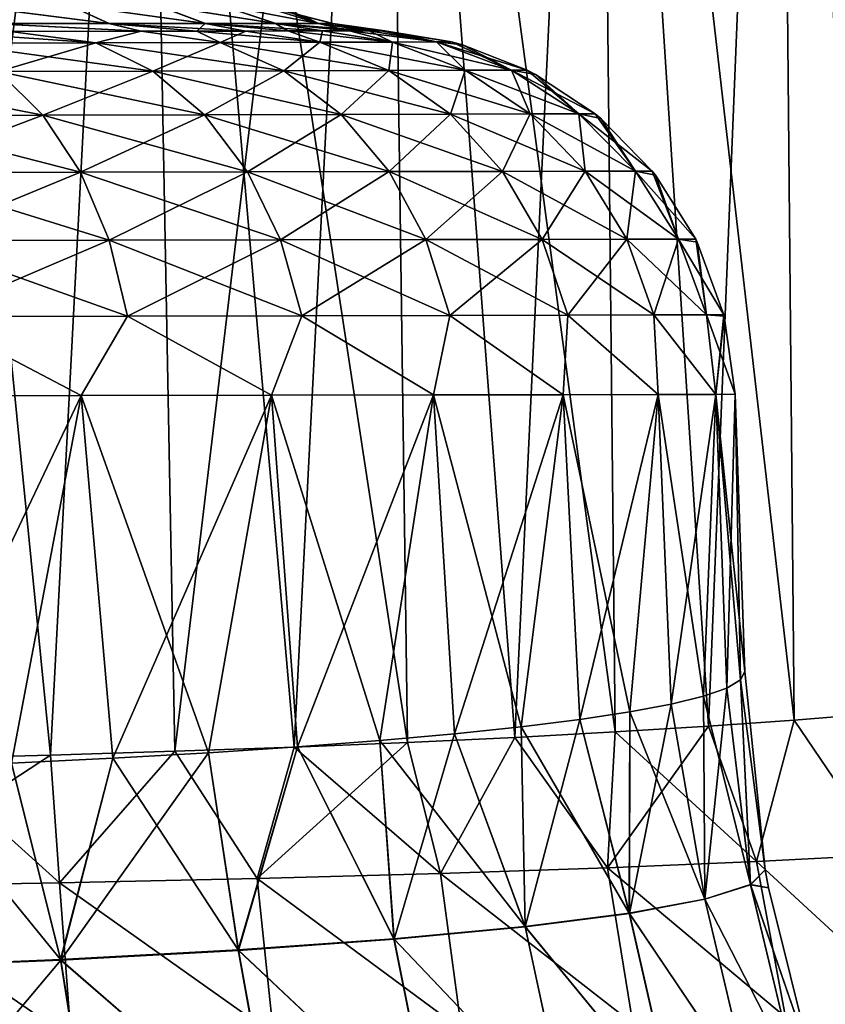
# Model space of a CAD drawing. Header units: metres. Extents: x -109 to 109, y -63 to 140.
# Tile 186 of 256: x -68.36 to -61.95, y 71.16 to 78.99. Entities that reach past the tile are written whole.
import ezdxf

# ---------------------------------------------------------------- set-up
doc = ezdxf.new("R2010")
doc.units = ezdxf.units.M
doc.layers.add('solid_502308_SW0001', color=7, linetype='CONTINUOUS')

msp = doc.modelspace()

# ---------------------------------------------------------------- linework, layer by layer
at = {"layer": 'solid_502308_SW0001'}
for points in [[(-69.50193, 87.052345, -15.323634), (-67.39238, 87.052345, -14.171732), (-69.144737, 73.116005, -15.694522)], [(-69.50193, 87.052345, 15.323634), (-69.144737, 73.116005, 15.694523), (-68.117851, 73.143089, 15.169861)], [(-67.39238, 87.052345, 14.171732), (-69.50193, 87.052345, 15.323634), (-68.117851, 73.143089, 15.169861)], [(-67.39238, 87.052345, -14.171732), (-68.117844, 73.143089, -15.16986), (-69.144737, 73.116005, -15.694522)], [(-67.39238, 87.052345, 14.171732), (-68.117851, 73.143089, 15.169861), (-67.127945, 73.173653, 14.577816)], [(-67.39238, 87.052345, -14.171732), (-67.127945, 73.173653, -14.577815), (-68.117844, 73.143089, -15.16986)], [(-67.39238, 87.052345, -14.171732), (-65.468239, 87.052345, -12.731335), (-67.127945, 73.173653, -14.577815)], [(-67.39238, 87.052345, 14.171732), (-66.179596, 73.207542, 13.92108), (-65.277069, 73.244614, 13.202577)], [(-65.468239, 87.052345, 12.731335), (-67.39238, 87.052345, 14.171732), (-65.277069, 73.244614, 13.202577)], [(-67.39238, 87.052345, 14.171732), (-67.127945, 73.173653, 14.577816), (-66.179596, 73.207542, 13.92108)], [(-65.468239, 87.052345, -12.731335), (-66.179596, 73.207542, -13.921079), (-67.127945, 73.173653, -14.577815)], [(-65.468239, 87.052345, -12.731335), (-65.277061, 73.244614, -13.202575), (-66.179596, 73.207542, -13.921079)], [(-65.468239, 87.052345, -12.731335), (-64.424339, 73.284729, -12.425465), (-65.277061, 73.244614, -13.202575)], [(-65.468239, 87.052345, -12.731335), (-63.768665, 87.052345, -11.031765), (-64.424339, 73.284729, -12.425465)], [(-65.468239, 87.052345, 12.731335), (-64.424339, 73.284729, 12.425466), (-63.625191, 73.32769, 11.593148)], [(-63.768665, 87.052345, 11.031765), (-65.468239, 87.052345, 12.731335), (-63.625191, 73.32769, 11.593148)], [(-65.468239, 87.052345, 12.731335), (-65.277069, 73.244614, 13.202577), (-64.424339, 73.284729, 12.425466)], [(-63.768665, 87.052345, -11.031765), (-63.625191, 73.32769, -11.593147), (-64.424339, 73.284729, -12.425465)], [(-63.768665, 87.052345, -11.031765), (-62.883213, 73.373322, -10.709324), (-63.625191, 73.32769, -11.593147)], [(-63.768665, 87.052345, -11.031765), (-62.32827, 87.052345, -9.107619), (-62.883213, 73.373322, -10.709324)], [(-63.768665, 87.052345, 11.031765), (-62.883213, 73.373322, 10.709325), (-62.201733, 73.42141, 9.777933)], [(-62.32827, 87.052345, 9.107619), (-63.768665, 87.052345, 11.031765), (-62.201733, 73.42141, 9.777933)], [(-63.768665, 87.052345, 11.031765), (-63.625191, 73.32769, 11.593148), (-62.883213, 73.373322, 10.709325)], [(-62.32827, 87.052345, -9.107619), (-62.201733, 73.42141, -9.777932), (-62.883213, 73.373322, -10.709324)], [(-62.32827, 87.052345, -9.107619), (-61.583782, 73.471725, -8.803066), (-62.201733, 73.42141, -9.777932)], [(-62.32827, 87.052345, -9.107619), (-61.176369, 87.052345, -6.998069), (-61.583782, 73.471725, -8.803066)], [(-62.32827, 87.052345, 9.107619), (-61.583782, 73.471725, 8.803067), (-61.03212, 73.524078, 7.789026)], [(-61.176369, 87.052345, 6.998069), (-62.32827, 87.052345, 9.107619), (-61.03212, 73.524078, 7.789026)], [(-62.32827, 87.052345, 9.107619), (-62.201733, 73.42141, 9.777933), (-61.583782, 73.471725, 8.803067)], [(-68.850182, 79.113693, 6.355328), (-67.983948, 79.113724, 5.261612), (-67.653549, 78.962059, 5.660466)], [(-68.850182, 79.113693, 6.355328), (-67.653549, 78.962059, 5.660466), (-68.607597, 78.962044, 6.824995)], [(-67.650436, 78.962105, -5.655591), (-67.981949, 79.113853, -5.258082), (-68.847054, 79.113853, -6.351334)], [(-68.602821, 78.962105, -6.819562), (-67.650436, 78.962105, -5.655591), (-68.847054, 79.113853, -6.351334)], [(-67.983948, 79.113724, 5.261612), (-67.28952, 79.113754, 4.051525), (-66.887535, 78.962067, 4.364504)], [(-67.983948, 79.113724, 5.261612), (-66.887535, 78.962067, 4.364504), (-67.653549, 78.962059, 5.660466)], [(-66.885788, 78.962105, -4.360536), (-67.288429, 79.113853, -4.048683), (-67.981949, 79.113853, -5.258082)], [(-67.650436, 78.962105, -5.655591), (-66.885788, 78.962105, -4.360536), (-67.981949, 79.113853, -5.258082)], [(-67.28952, 79.113754, 4.051525), (-66.782249, 79.113785, 2.751834), (-66.327332, 78.962082, 2.967207)], [(-67.28952, 79.113754, 4.051525), (-66.327332, 78.962082, 2.967207), (-66.887535, 78.962067, 4.364504)], [(-66.326584, 78.962105, -2.964415), (-66.781815, 79.113853, -2.749853), (-67.288429, 79.113853, -4.048683)], [(-66.885788, 78.962105, -4.360536), (-66.326584, 78.962105, -2.964415), (-67.288429, 79.113853, -4.048683)], [(-66.782249, 79.113785, 2.751834), (-66.473366, 79.113823, 1.391294), (-65.985947, 78.962097, 1.501023)], [(-66.782249, 79.113785, 2.751834), (-65.985947, 78.962097, 1.501023), (-66.327332, 78.962082, 2.967207)], [(-65.985786, 78.962105, -1.499586), (-66.473297, 79.113853, -1.390282), (-66.781815, 79.113853, -2.749853)], [(-66.326584, 78.962105, -2.964415), (-65.985786, 78.962105, -1.499586), (-66.781815, 79.113853, -2.749853)], [(-66.473366, 79.113823, 1.391294), (-66.369698, 79.113853), (-65.985947, 78.962097, 1.501023)], [(-66.473297, 79.113853, -1.390282), (-65.871307, 78.962105), (-66.107246, 79.022156)], [(-65.985786, 78.962105, -1.499586), (-65.871307, 78.962105), (-66.473297, 79.113853, -1.390282)], [(-66.369698, 79.113853), (-66.107246, 79.022156), (-65.985947, 78.962097, 1.501023)], [(-66.107246, 79.022156), (-65.871307, 78.962105), (-65.985947, 78.962097, 1.501023)], [(-68.607597, 78.962044, 6.824995), (-67.653549, 78.962059, 5.660466), (-67.397202, 78.900391, 6.126538)], [(-68.607597, 78.962044, 6.824995), (-67.397202, 78.900391, 6.126538), (-68.435585, 78.898888, 7.386693)], [(-67.397202, 78.900391, -6.126538), (-68.602821, 78.962105, -6.819562), (-68.435585, 78.898888, -7.386693)], [(-67.397202, 78.900391, -6.126538), (-67.650436, 78.962105, -5.655591), (-68.602821, 78.962105, -6.819562)], [(-67.653549, 78.962059, 5.660466), (-66.887535, 78.962067, 4.364504), (-66.953445, 78.901169, 5.440699)], [(-67.653549, 78.962059, 5.660466), (-66.953445, 78.901169, 5.440699), (-67.397202, 78.900391, 6.126538)], [(-66.56356, 78.901917, -4.723057), (-66.885788, 78.962105, -4.360536), (-67.650436, 78.962105, -5.655591)], [(-66.953445, 78.901169, -5.440699), (-66.56356, 78.901917, -4.723057), (-67.650436, 78.962105, -5.655591)], [(-67.397202, 78.900391, -6.126538), (-66.953445, 78.901169, -5.440699), (-67.650436, 78.962105, -5.655591)], [(-66.887535, 78.962067, 4.364504), (-66.56356, 78.901917, 4.723057), (-66.953445, 78.901169, 5.440699)], [(-66.887535, 78.962067, 4.364504), (-66.327332, 78.962082, 2.967207), (-66.229851, 78.902603, 3.977809)], [(-66.887535, 78.962067, 4.364504), (-66.229851, 78.902603, 3.977809), (-66.56356, 78.901917, 4.723057)], [(-65.954247, 78.903214, -3.209353), (-66.326584, 78.962105, -2.964415), (-66.885788, 78.962105, -4.360536)], [(-66.229851, 78.902603, -3.977809), (-65.954247, 78.903214, -3.209353), (-66.885788, 78.962105, -4.360536)], [(-66.56356, 78.901917, -4.723057), (-66.229851, 78.902603, -3.977809), (-66.885788, 78.962105, -4.360536)], [(-66.327332, 78.962082, 2.967207), (-65.985947, 78.962097, 1.501023), (-65.738365, 78.903709, 2.422303)], [(-66.327332, 78.962082, 2.967207), (-65.954247, 78.903214, 3.209353), (-66.229851, 78.902603, 3.977809)], [(-66.327332, 78.962082, 2.967207), (-65.738365, 78.903709, 2.422303), (-65.954247, 78.903214, 3.209353)], [(-65.583481, 78.904076, -1.621544), (-65.985786, 78.962105, -1.499586), (-66.326584, 78.962105, -2.964415)], [(-65.738365, 78.903709, -2.422303), (-65.583481, 78.904076, -1.621544), (-66.326584, 78.962105, -2.964415)], [(-65.954247, 78.903214, -3.209353), (-65.738365, 78.903709, -2.422303), (-66.326584, 78.962105, -2.964415)], [(-65.985947, 78.962097, 1.501023), (-65.871307, 78.962105), (-65.490356, 78.904305, 0.812301)], [(-65.985947, 78.962097, 1.501023), (-65.583481, 78.904076, 1.621544), (-65.738365, 78.903709, 2.422303)], [(-65.985947, 78.962097, 1.501023), (-65.490356, 78.904305, 0.812301), (-65.583481, 78.904076, 1.621544)], [(-65.985786, 78.962105, -1.499586), (-65.459282, 78.904373), (-65.871307, 78.962105)], [(-65.490356, 78.904305, -0.812301), (-65.459282, 78.904373), (-65.985786, 78.962105, -1.499586)], [(-65.583481, 78.904076, -1.621544), (-65.490356, 78.904305, -0.812301), (-65.985786, 78.962105, -1.499586)], [(-65.871307, 78.962105), (-65.459282, 78.904373), (-65.490356, 78.904305, 0.812301)], [(-67.758591, 78.808464, -7.582136), (-68.435585, 78.898888, -7.386693), (-69.052895, 78.897339, -8.00862)], [(-67.758591, 78.808464, -7.582136), (-69.052895, 78.897339, -8.00862), (-68.927254, 78.805695, -8.749694)], [(-68.927254, 78.805695, 8.749694), (-68.435585, 78.898888, 7.386693), (-67.758591, 78.808464, 7.582136)], [(-67.758591, 78.808464, -7.582136), (-67.397202, 78.900391, -6.126538), (-68.435585, 78.898888, -7.386693)], [(-67.758591, 78.808464, 7.582136), (-68.435585, 78.898888, 7.386693), (-67.397202, 78.900391, 6.126538)], [(-67.758591, 78.808464, 7.582136), (-67.397202, 78.900391, 6.126538), (-66.76796, 78.810829, 6.259971)], [(-66.76796, 78.810829, -6.259971), (-67.397202, 78.900391, -6.126538), (-67.758591, 78.808464, -7.582136)], [(-66.76796, 78.810829, 6.259971), (-67.397202, 78.900391, 6.126538), (-66.953445, 78.901169, 5.440699)], [(-66.76796, 78.810829, -6.259971), (-66.953445, 78.901169, -5.440699), (-67.397202, 78.900391, -6.126538)], [(-66.76796, 78.810829, 6.259971), (-66.953445, 78.901169, 5.440699), (-66.56356, 78.901917, 4.723057)], [(-65.97567, 78.812729, -4.81028), (-66.56356, 78.901917, -4.723057), (-66.953445, 78.901169, -5.440699)], [(-65.97567, 78.812729, -4.81028), (-66.953445, 78.901169, -5.440699), (-66.76796, 78.810829, -6.259971)], [(-66.76796, 78.810829, 6.259971), (-66.56356, 78.901917, 4.723057), (-65.97567, 78.812729, 4.81028)], [(-65.97567, 78.812729, 4.81028), (-66.56356, 78.901917, 4.723057), (-66.229851, 78.902603, 3.977809)], [(-65.97567, 78.812729, -4.81028), (-66.229851, 78.902603, -3.977809), (-66.56356, 78.901917, -4.723057)], [(-65.97567, 78.812729, 4.81028), (-66.229851, 78.902603, 3.977809), (-65.954247, 78.903214, 3.209353)], [(-65.397957, 78.814125, -3.262595), (-65.954247, 78.903214, -3.209353), (-66.229851, 78.902603, -3.977809)], [(-65.397957, 78.814125, -3.262595), (-66.229851, 78.902603, -3.977809), (-65.97567, 78.812729, -4.81028)], [(-65.97567, 78.812729, 4.81028), (-65.954247, 78.903214, 3.209353), (-65.397957, 78.814125, 3.262595)], [(-65.397957, 78.814125, 3.262595), (-65.954247, 78.903214, 3.209353), (-65.738365, 78.903709, 2.422303)], [(-65.397957, 78.814125, -3.262595), (-65.738365, 78.903709, -2.422303), (-65.954247, 78.903214, -3.209353)], [(-65.397957, 78.814125, 3.262595), (-65.738365, 78.903709, 2.422303), (-65.583481, 78.904076, 1.621544)], [(-65.046509, 78.814972, -1.647518), (-65.583481, 78.904076, -1.621544), (-65.738365, 78.903709, -2.422303)], [(-65.046509, 78.814972, -1.647518), (-65.738365, 78.903709, -2.422303), (-65.397957, 78.814125, -3.262595)], [(-65.046509, 78.814972, 1.647518), (-65.583481, 78.904076, 1.621544), (-65.490356, 78.904305, 0.812301)], [(-65.046509, 78.814972, -1.647518), (-65.490356, 78.904305, -0.812301), (-65.583481, 78.904076, -1.621544)], [(-65.397957, 78.814125, 3.262595), (-65.583481, 78.904076, 1.621544), (-65.046509, 78.814972, 1.647518)], [(-65.046509, 78.814972, 1.647518), (-65.490356, 78.904305, 0.812301), (-65.459282, 78.904373)], [(-65.490356, 78.904305, -0.812301), (-64.928505, 78.815254), (-65.459282, 78.904373)], [(-65.046509, 78.814972, -1.647518), (-64.928505, 78.815254), (-65.490356, 78.904305, -0.812301)], [(-65.046509, 78.814972, 1.647518), (-65.459282, 78.904373), (-64.928505, 78.815254)], [(-68.927254, 78.805695, 8.749694), (-67.758591, 78.808464, 7.582136), (-68.532532, 78.581314, 9.204605)], [(-67.758591, 78.808464, -7.582136), (-68.927254, 78.805695, -8.749694), (-67.303185, 78.584076, -7.976274)], [(-68.927254, 78.805695, -8.749694), (-68.532532, 78.581314, -9.204605), (-67.303185, 78.584076, -7.976274)], [(-67.758591, 78.808464, 7.582136), (-67.303185, 78.584076, 7.976274), (-68.532532, 78.581314, 9.204605)], [(-67.758591, 78.808464, 7.582136), (-66.76796, 78.810829, 6.259971), (-67.303185, 78.584076, 7.976274)], [(-66.76796, 78.810829, -6.259971), (-67.758591, 78.808464, -7.582136), (-66.261131, 78.586433, -6.585332)], [(-67.758591, 78.808464, -7.582136), (-67.303185, 78.584076, -7.976274), (-66.261131, 78.586433, -6.585332)], [(-66.76796, 78.810829, 6.259971), (-66.261131, 78.586433, 6.585332), (-67.303185, 78.584076, 7.976274)], [(-66.76796, 78.810829, 6.259971), (-65.97567, 78.812729, 4.81028), (-66.261131, 78.586433, 6.585332)], [(-65.97567, 78.812729, -4.81028), (-66.76796, 78.810829, -6.259971), (-65.427719, 78.588326, -5.060261)], [(-66.76796, 78.810829, -6.259971), (-66.261131, 78.586433, -6.585332), (-65.427719, 78.588326, -5.060261)], [(-65.97567, 78.812729, 4.81028), (-65.427719, 78.588326, 5.060261), (-66.261131, 78.586433, 6.585332)], [(-65.97567, 78.812729, 4.81028), (-65.397957, 78.814125, 3.262595), (-65.427719, 78.588326, 5.060261)], [(-65.397957, 78.814125, -3.262595), (-65.97567, 78.812729, -4.81028), (-64.820038, 78.589714, -3.432117)], [(-65.97567, 78.812729, -4.81028), (-65.427719, 78.588326, -5.060261), (-64.820038, 78.589714, -3.432117)], [(-65.397957, 78.814125, 3.262595), (-64.820038, 78.589714, 3.432117), (-65.427719, 78.588326, 5.060261)], [(-65.397957, 78.814125, 3.262595), (-65.046509, 78.814972, 1.647518), (-64.820038, 78.589714, 3.432117)], [(-65.046509, 78.814972, -1.647518), (-65.397957, 78.814125, -3.262595), (-64.450356, 78.590561, -1.733154)], [(-65.397957, 78.814125, -3.262595), (-64.820038, 78.589714, -3.432117), (-64.450356, 78.590561, -1.733154)], [(-65.046509, 78.814972, 1.647518), (-64.928505, 78.815254), (-64.450356, 78.590561, 1.733154)], [(-65.046509, 78.814972, -1.647518), (-64.841896, 78.791817), (-64.928505, 78.815254)], [(-65.046509, 78.814972, -1.647518), (-64.326233, 78.590843), (-64.841896, 78.791817)], [(-65.046509, 78.814972, -1.647518), (-64.450356, 78.590561, -1.733154), (-64.326233, 78.590843)], [(-65.046509, 78.814972, 1.647518), (-64.450356, 78.590561, 1.733154), (-64.820038, 78.589714, 3.432117)], [(-64.928505, 78.815254), (-64.841896, 78.791817), (-64.450356, 78.590561, 1.733154)], [(-64.841896, 78.791817), (-64.326233, 78.590843), (-64.450356, 78.590561, 1.733154)], [(-68.532532, 78.581314, -9.204605), (-69.923981, 78.578209, -10.245114), (-68.177979, 78.233795, -9.612793)], [(-69.923981, 78.578209, -10.245114), (-69.631065, 78.230698, -10.699567), (-68.177979, 78.233795, -9.612793)], [(-68.532532, 78.581314, 9.204605), (-68.177979, 78.233795, 9.612793), (-69.631065, 78.230698, 10.699567)], [(-68.532532, 78.581314, 9.204605), (-67.303185, 78.584076, 7.976274), (-68.177979, 78.233795, 9.612793)], [(-67.303185, 78.584076, -7.976274), (-68.532532, 78.581314, -9.204605), (-66.894203, 78.236549, -8.329903)], [(-68.532532, 78.581314, -9.204605), (-68.177979, 78.233795, -9.612793), (-66.894203, 78.236549, -8.329903)], [(-67.303185, 78.584076, 7.976274), (-66.894203, 78.236549, 8.329903), (-68.177979, 78.233795, 9.612793)], [(-67.303185, 78.584076, 7.976274), (-66.261131, 78.586433, 6.585332), (-66.894203, 78.236549, 8.329903)], [(-66.261131, 78.586433, -6.585332), (-67.303185, 78.584076, -7.976274), (-65.806046, 78.238899, -6.877234)], [(-67.303185, 78.584076, -7.976274), (-66.894203, 78.236549, -8.329903), (-65.806046, 78.238899, -6.877234)], [(-66.261131, 78.586433, 6.585332), (-65.806046, 78.238899, 6.877234), (-66.894203, 78.236549, 8.329903)], [(-66.261131, 78.586433, 6.585332), (-65.427719, 78.588326, 5.060261), (-65.806046, 78.238899, 6.877234)], [(-65.427719, 78.588326, -5.060261), (-66.261131, 78.586433, -6.585332), (-64.935768, 78.240784, -5.284522)], [(-66.261131, 78.586433, -6.585332), (-65.806046, 78.238899, -6.877234), (-64.935768, 78.240784, -5.284522)], [(-65.427719, 78.588326, 5.060261), (-64.935768, 78.240784, 5.284522), (-65.806046, 78.238899, 6.877234)], [(-65.427719, 78.588326, 5.060261), (-64.820038, 78.589714, 3.432117), (-64.935768, 78.240784, 5.284522)], [(-64.820038, 78.589714, -3.432117), (-65.427719, 78.588326, -5.060261), (-64.301216, 78.242165, -3.584192)], [(-65.427719, 78.588326, -5.060261), (-64.935768, 78.240784, -5.284522), (-64.301216, 78.242165, -3.584192)], [(-64.820038, 78.589714, 3.432117), (-64.301216, 78.242165, 3.584192), (-64.935768, 78.240784, 5.284522)], [(-64.820038, 78.589714, 3.432117), (-64.450356, 78.590561, 1.733154), (-64.301216, 78.242165, 3.584192)], [(-64.450356, 78.590561, -1.733154), (-64.820038, 78.589714, -3.432117), (-63.915192, 78.243011, -1.809975)], [(-64.820038, 78.589714, -3.432117), (-64.301216, 78.242165, -3.584192), (-63.915192, 78.243011, -1.809975)], [(-64.450356, 78.590561, 1.733154), (-64.326233, 78.590843), (-63.915192, 78.243011, 1.809975)], [(-64.450356, 78.590561, -1.733154), (-64.260391, 78.55687), (-64.326233, 78.590843)], [(-64.450356, 78.590561, -1.733154), (-63.785583, 78.243294), (-64.260391, 78.55687)], [(-64.450356, 78.590561, -1.733154), (-63.915192, 78.243011, -1.809975), (-63.785583, 78.243294)], [(-64.450356, 78.590561, 1.733154), (-63.915192, 78.243011, 1.809975), (-64.301216, 78.242165, 3.584192)], [(-64.326233, 78.590843), (-64.260391, 78.55687), (-63.915192, 78.243011, 1.809975)], [(-64.260391, 78.55687), (-63.785583, 78.243294), (-63.915192, 78.243011, 1.809975)], [(-69.631065, 78.230698, 10.699567), (-68.177979, 78.233795, 9.612793), (-69.384689, 77.775986, 11.081185)], [(-68.177979, 78.233795, -9.612793), (-69.631065, 78.230698, -10.699567), (-67.879875, 77.779076, -9.955522)], [(-69.631065, 78.230698, -10.699567), (-69.384689, 77.775986, -11.081185), (-67.879875, 77.779076, -9.955522)], [(-68.177979, 78.233795, 9.612793), (-67.879875, 77.779076, 9.955522), (-69.384689, 77.775986, 11.081185)], [(-68.177979, 78.233795, 9.612793), (-66.894203, 78.236549, 8.329903), (-67.879875, 77.779076, 9.955522)], [(-66.894203, 78.236549, -8.329903), (-68.177979, 78.233795, -9.612793), (-66.550438, 77.78183, -8.626792)], [(-68.177979, 78.233795, -9.612793), (-67.879875, 77.779076, -9.955522), (-66.550438, 77.78183, -8.626792)], [(-66.894203, 78.236549, 8.329903), (-66.550438, 77.78183, 8.626792), (-67.879875, 77.779076, 9.955522)], [(-66.894203, 78.236549, 8.329903), (-65.806046, 78.238899, 6.877234), (-66.550438, 77.78183, 8.626792)], [(-65.806046, 78.238899, -6.877234), (-66.894203, 78.236549, -8.329903), (-65.423592, 77.784172, -7.122279)], [(-66.894203, 78.236549, -8.329903), (-66.550438, 77.78183, -8.626792), (-65.423592, 77.784172, -7.122279)], [(-65.806046, 78.238899, 6.877234), (-65.423592, 77.784172, 7.122279), (-66.550438, 77.78183, 8.626792)], [(-65.806046, 78.238899, 6.877234), (-64.935768, 78.240784, 5.284522), (-65.423592, 77.784172, 7.122279)], [(-64.935768, 78.240784, -5.284522), (-65.806046, 78.238899, -6.877234), (-64.5224, 77.786057, -5.472771)], [(-65.806046, 78.238899, -6.877234), (-65.423592, 77.784172, -7.122279), (-64.5224, 77.786057, -5.472771)], [(-64.935768, 78.240784, 5.284522), (-64.5224, 77.786057, 5.472771), (-65.423592, 77.784172, 7.122279)], [(-64.935768, 78.240784, 5.284522), (-64.301216, 78.242165, 3.584192), (-64.5224, 77.786057, 5.472771)], [(-64.301216, 78.242165, -3.584192), (-64.935768, 78.240784, -5.284522), (-63.865307, 77.78743, -3.711839)], [(-64.935768, 78.240784, -5.284522), (-64.5224, 77.786057, -5.472771), (-63.865307, 77.78743, -3.711839)], [(-64.301216, 78.242165, 3.584192), (-63.865307, 77.78743, 3.711839), (-64.5224, 77.786057, 5.472771)], [(-64.301216, 78.242165, 3.584192), (-63.915192, 78.243011, 1.809975), (-63.865307, 77.78743, 3.711839)], [(-63.915192, 78.243011, -1.809975), (-64.301216, 78.242165, -3.584192), (-63.46558, 77.788277, -1.874455)], [(-64.301216, 78.242165, -3.584192), (-63.865307, 77.78743, -3.711839), (-63.46558, 77.788277, -1.874455)], [(-63.915192, 78.243011, 1.809975), (-63.785583, 78.243294), (-63.46558, 77.788277, 1.874455)], [(-63.915192, 78.243011, -1.809975), (-63.740444, 78.206161), (-63.785583, 78.243294)], [(-63.915192, 78.243011, -1.809975), (-63.331375, 77.788551), (-63.740444, 78.206161)], [(-63.915192, 78.243011, -1.809975), (-63.46558, 77.788277, -1.874455), (-63.331375, 77.788551)], [(-63.915192, 78.243011, 1.809975), (-63.46558, 77.788277, 1.874455), (-63.865307, 77.78743, 3.711839)], [(-63.785583, 78.243294), (-63.740444, 78.206161), (-63.46558, 77.788277, 1.874455)], [(-63.740444, 78.206161), (-63.331375, 77.788551), (-63.46558, 77.788277, 1.874455)], [(-69.384689, 77.775986, 11.081185), (-67.879875, 77.779076, 9.955522), (-69.196159, 77.234955, 11.372452)], [(-67.879875, 77.779076, -9.955522), (-69.384689, 77.775986, -11.081185), (-67.651901, 77.238045, -10.217061)], [(-69.384689, 77.775986, -11.081185), (-69.196159, 77.234955, -11.372452), (-67.651901, 77.238045, -10.217061)], [(-67.879875, 77.779076, 9.955522), (-67.651901, 77.238045, 10.217061), (-69.196159, 77.234955, 11.372452)], [(-67.879875, 77.779076, 9.955522), (-66.550438, 77.78183, 8.626792), (-67.651901, 77.238045, 10.217061)], [(-66.550438, 77.78183, -8.626792), (-67.879875, 77.779076, -9.955522), (-66.287643, 77.240791, -8.853314)], [(-67.879875, 77.779076, -9.955522), (-67.651901, 77.238045, -10.217061), (-66.287643, 77.240791, -8.853314)], [(-66.550438, 77.78183, 8.626792), (-66.287643, 77.240791, 8.853314), (-67.651901, 77.238045, 10.217061)], [(-66.550438, 77.78183, 8.626792), (-65.423592, 77.784172, 7.122279), (-66.287643, 77.240791, 8.853314)], [(-65.423592, 77.784172, -7.122279), (-66.550438, 77.78183, -8.626792), (-65.131325, 77.243134, -7.30922)], [(-66.550438, 77.78183, -8.626792), (-66.287643, 77.240791, -8.853314), (-65.131325, 77.243134, -7.30922)], [(-65.423592, 77.784172, 7.122279), (-65.131325, 77.243134, 7.30922), (-66.287643, 77.240791, 8.853314)], [(-65.423592, 77.784172, 7.122279), (-64.5224, 77.786057, 5.472771), (-65.131325, 77.243134, 7.30922)], [(-64.5224, 77.786057, -5.472771), (-65.423592, 77.784172, -7.122279), (-64.206573, 77.24501, -5.616366)], [(-65.423592, 77.784172, -7.122279), (-65.131325, 77.243134, -7.30922), (-64.206573, 77.24501, -5.616366)], [(-64.5224, 77.786057, 5.472771), (-64.206573, 77.24501, 5.616366), (-65.131325, 77.243134, 7.30922)], [(-64.5224, 77.786057, 5.472771), (-63.865307, 77.78743, 3.711839), (-64.206573, 77.24501, 5.616366)], [(-63.865307, 77.78743, -3.711839), (-64.5224, 77.786057, -5.472771), (-63.532326, 77.246384, -3.8092)], [(-64.5224, 77.786057, -5.472771), (-64.206573, 77.24501, -5.616366), (-63.532326, 77.246384, -3.8092)], [(-63.865307, 77.78743, 3.711839), (-63.532326, 77.246384, 3.8092), (-64.206573, 77.24501, 5.616366)], [(-63.865307, 77.78743, 3.711839), (-63.46558, 77.788277, 1.874455), (-63.532326, 77.246384, 3.8092)], [(-63.46558, 77.788277, -1.874455), (-63.865307, 77.78743, -3.711839), (-63.122158, 77.247223, -1.923634)], [(-63.865307, 77.78743, -3.711839), (-63.532326, 77.246384, -3.8092), (-63.122158, 77.247223, -1.923634)], [(-63.46558, 77.788277, 1.874455), (-63.122158, 77.247223, 1.923634), (-63.532326, 77.246384, 3.8092)], [(-63.46558, 77.788277, 1.874455), (-63.331375, 77.788551), (-63.122158, 77.247223, 1.923634)], [(-63.46558, 77.788277, -1.874455), (-63.304775, 77.755005), (-63.331375, 77.788551)], [(-63.46558, 77.788277, -1.874455), (-62.984451, 77.247505), (-63.304775, 77.755005)], [(-63.46558, 77.788277, -1.874455), (-63.122158, 77.247223, -1.923634), (-62.984451, 77.247505)], [(-63.331375, 77.788551), (-63.304775, 77.755005), (-63.122158, 77.247223, 1.923634)], [(-63.304775, 77.755005), (-62.984451, 77.247505), (-63.122158, 77.247223, 1.923634)], [(-69.196159, 77.234955, 11.372452), (-67.651901, 77.238045, 10.217061), (-69.074127, 76.632439, 11.559999)], [(-67.651901, 77.238045, -10.217061), (-69.196159, 77.234955, -11.372452), (-67.504509, 76.635521, -10.385406)], [(-69.196159, 77.234955, -11.372452), (-69.074127, 76.632439, -11.559999), (-67.504509, 76.635521, -10.385406)], [(-67.651901, 77.238045, 10.217061), (-67.504509, 76.635521, 10.385406), (-69.074127, 76.632439, 11.559999)], [(-67.651901, 77.238045, 10.217061), (-66.287643, 77.240791, 8.853314), (-67.504509, 76.635521, 10.385406)], [(-66.287643, 77.240791, -8.853314), (-67.651901, 77.238045, -10.217061), (-66.117905, 76.638268, -8.999073)], [(-67.651901, 77.238045, -10.217061), (-67.504509, 76.635521, -10.385406), (-66.117905, 76.638268, -8.999073)], [(-66.287643, 77.240791, 8.853314), (-66.117905, 76.638268, 8.999073), (-67.504509, 76.635521, 10.385406)], [(-66.287643, 77.240791, 8.853314), (-65.131325, 77.243134, 7.30922), (-66.117905, 76.638268, 8.999073)], [(-65.131325, 77.243134, -7.30922), (-66.287643, 77.240791, -8.853314), (-64.942657, 76.640602, -7.429475)], [(-66.287643, 77.240791, -8.853314), (-66.117905, 76.638268, -8.999073), (-64.942657, 76.640602, -7.429475)], [(-65.131325, 77.243134, 7.30922), (-64.942657, 76.640602, 7.429475), (-66.117905, 76.638268, 8.999073)], [(-65.131325, 77.243134, 7.30922), (-64.206573, 77.24501, 5.616366), (-64.942657, 76.640602, 7.429475)], [(-64.206573, 77.24501, -5.616366), (-65.131325, 77.243134, -7.30922), (-64.0028, 76.642479, -5.708718)], [(-65.131325, 77.243134, -7.30922), (-64.942657, 76.640602, -7.429475), (-64.0028, 76.642479, -5.708718)], [(-64.206573, 77.24501, 5.616366), (-64.0028, 76.642479, 5.708718), (-64.942657, 76.640602, 7.429475)], [(-64.206573, 77.24501, 5.616366), (-63.532326, 77.246384, 3.8092), (-64.0028, 76.642479, 5.708718)], [(-63.532326, 77.246384, -3.8092), (-64.206573, 77.24501, -5.616366), (-63.317547, 76.643852, -3.871805)], [(-64.206573, 77.24501, -5.616366), (-64.0028, 76.642479, -5.708718), (-63.317547, 76.643852, -3.871805)], [(-63.532326, 77.246384, 3.8092), (-63.317547, 76.643852, 3.871805), (-64.0028, 76.642479, 5.708718)], [(-63.532326, 77.246384, 3.8092), (-63.122158, 77.247223, 1.923634), (-63.317547, 76.643852, 3.871805)], [(-63.122158, 77.247223, -1.923634), (-63.532326, 77.246384, -3.8092), (-62.900692, 76.644691, -1.955255)], [(-63.532326, 77.246384, -3.8092), (-63.317547, 76.643852, -3.871805), (-62.900692, 76.644691, -1.955255)], [(-63.122158, 77.247223, 1.923634), (-62.900692, 76.644691, 1.955255), (-63.317547, 76.643852, 3.871805)], [(-63.122158, 77.247223, 1.923634), (-62.984451, 77.247505), (-62.900692, 76.644691, 1.955255)], [(-63.122158, 77.247223, -1.923634), (-62.972431, 77.223137), (-62.984451, 77.247505)], [(-63.122158, 77.247223, -1.923634), (-62.760738, 76.644966), (-62.972431, 77.223137)], [(-63.122158, 77.247223, -1.923634), (-62.900692, 76.644691, -1.955255), (-62.760738, 76.644966)], [(-62.984451, 77.247505), (-62.972431, 77.223137), (-62.900692, 76.644691, 1.955255)], [(-62.972431, 77.223137), (-62.760738, 76.644966), (-62.900692, 76.644691, 1.955255)], [(-69.074127, 76.632439, 11.559999), (-67.873634, 76.002274, 10.809577), (-69.581306, 75.998909, 11.974809)], [(-69.074127, 76.632439, -11.559999), (-69.581306, 75.998909, -11.974809), (-67.873634, 76.002274, -10.809577)], [(-69.074127, 76.632439, 11.559999), (-67.504509, 76.635521, 10.385406), (-67.873634, 76.002274, 10.809577)], [(-67.504509, 76.635521, -10.385406), (-69.074127, 76.632439, -11.559999), (-67.873634, 76.002274, -10.809577)], [(-67.504509, 76.635521, 10.385406), (-66.359245, 76.005287, 9.403371), (-67.873634, 76.002274, 10.809577)], [(-67.504509, 76.635521, -10.385406), (-67.873634, 76.002274, -10.809577), (-66.359245, 76.005287, -9.403371)], [(-67.504509, 76.635521, 10.385406), (-66.117905, 76.638268, 8.999073), (-66.359245, 76.005287, 9.403371)], [(-66.117905, 76.638268, -8.999073), (-67.504509, 76.635521, -10.385406), (-66.359245, 76.005287, -9.403371)], [(-66.117905, 76.638268, 8.999073), (-65.07135, 76.007858, 7.78728), (-66.359245, 76.005287, 9.403371)], [(-66.117905, 76.638268, -8.999073), (-66.359245, 76.005287, -9.403371), (-65.07135, 76.007858, -7.78728)], [(-66.117905, 76.638268, 8.999073), (-64.942657, 76.640602, 7.429475), (-65.07135, 76.007858, 7.78728)], [(-64.942657, 76.640602, -7.429475), (-66.117905, 76.638268, -8.999073), (-65.07135, 76.007858, -7.78728)], [(-64.942657, 76.640602, 7.429475), (-64.038475, 76.009941, 5.997018), (-65.07135, 76.007858, 7.78728)], [(-64.942657, 76.640602, -7.429475), (-65.07135, 76.007858, -7.78728), (-64.038475, 76.009941, -5.997018)], [(-64.942657, 76.640602, 7.429475), (-64.0028, 76.642479, 5.708718), (-64.038475, 76.009941, 5.997018)], [(-64.0028, 76.642479, -5.708718), (-64.942657, 76.640602, -7.429475), (-64.038475, 76.009941, -5.997018)], [(-64.0028, 76.642479, 5.708718), (-63.284065, 76.011475, 4.073244), (-64.038475, 76.009941, 5.997018)], [(-64.0028, 76.642479, -5.708718), (-64.038475, 76.009941, -5.997018), (-63.284065, 76.011475, -4.073244)], [(-64.0028, 76.642479, 5.708718), (-63.317547, 76.643852, 3.871805), (-63.284065, 76.011475, 4.073244)], [(-63.317547, 76.643852, -3.871805), (-64.0028, 76.642479, -5.708718), (-63.284065, 76.011475, -4.073244)], [(-63.317547, 76.643852, 3.871805), (-62.900692, 76.644691, 1.955255), (-62.824753, 76.012405, 2.058877)], [(-62.900692, 76.644691, -1.955255), (-63.317547, 76.643852, -3.871805), (-62.824753, 76.012405, -2.058877)], [(-63.317547, 76.643852, 3.871805), (-62.824753, 76.012405, 2.058877), (-63.284065, 76.011475, 4.073244)], [(-63.317547, 76.643852, -3.871805), (-63.284065, 76.011475, -4.073244), (-62.824753, 76.012405, -2.058877)], [(-62.900692, 76.644691, 1.955255), (-62.760738, 76.644966), (-62.824753, 76.012405, 2.058877)], [(-62.900692, 76.644691, -1.955255), (-62.757927, 76.633789), (-62.760738, 76.644966)], [(-62.900692, 76.644691, -1.955255), (-62.670643, 76.012718), (-62.757927, 76.633789)], [(-62.900692, 76.644691, -1.955255), (-62.824753, 76.012405, -2.058877), (-62.670643, 76.012718)], [(-62.760738, 76.644966), (-62.757927, 76.633789), (-62.824753, 76.012405, 2.058877)], [(-62.757927, 76.633789), (-62.670643, 76.012718), (-62.824753, 76.012405, 2.058877)], [(-69.581306, 75.998909, 11.974809), (-67.873634, 76.002274, 10.809577), (-69.281097, 73.04232, 11.917127)], [(-67.873634, 76.002274, -10.809577), (-69.581306, 75.998909, -11.974809), (-68.429688, 73.078331, -11.356295)], [(-67.873634, 76.002274, 10.809577), (-68.429688, 73.078331, 11.356297), (-69.281097, 73.04232, 11.917127)], [(-67.873634, 76.002274, 10.809577), (-67.621597, 73.118217, 10.73455), (-68.429688, 73.078331, 11.356297)], [(-67.873634, 76.002274, -10.809577), (-68.429688, 73.078331, -11.356295), (-67.621597, 73.118217, -10.734548)], [(-67.873634, 76.002274, 10.809577), (-66.359245, 76.005287, 9.403371), (-67.621597, 73.118217, 10.73455)], [(-66.359245, 76.005287, -9.403371), (-67.873634, 76.002274, -10.809577), (-66.861191, 73.161835, -10.055225)], [(-67.873634, 76.002274, -10.809577), (-67.621597, 73.118217, -10.734548), (-66.861191, 73.161835, -10.055225)], [(-66.359245, 76.005287, 9.403371), (-66.861198, 73.161835, 10.055229), (-67.621597, 73.118217, 10.73455)], [(-66.359245, 76.005287, 9.403371), (-66.152557, 73.208893, 9.321953), (-66.861198, 73.161835, 10.055229)], [(-66.359245, 76.005287, -9.403371), (-66.861191, 73.161835, -10.055225), (-66.152557, 73.208893, -9.32195)], [(-66.359245, 76.005287, 9.403371), (-65.07135, 76.007858, 7.78728), (-66.152557, 73.208893, 9.321953)], [(-65.07135, 76.007858, -7.78728), (-66.359245, 76.005287, -9.403371), (-65.499466, 73.259171, -8.538606)], [(-66.359245, 76.005287, -9.403371), (-66.152557, 73.208893, -9.32195), (-65.499466, 73.259171, -8.538606)], [(-65.07135, 76.007858, 7.78728), (-65.499474, 73.259171, 8.53861), (-66.152557, 73.208893, 9.321953)], [(-65.07135, 76.007858, 7.78728), (-64.905441, 73.312424, 7.709341), (-65.499474, 73.259171, 8.53861)], [(-65.07135, 76.007858, -7.78728), (-65.499466, 73.259171, -8.538606), (-64.905441, 73.312424, -7.709336)], [(-65.07135, 76.007858, 7.78728), (-64.038475, 76.009941, 5.997018), (-64.905441, 73.312424, 7.709341)], [(-64.038475, 76.009941, -5.997018), (-65.07135, 76.007858, -7.78728), (-64.373672, 73.368324, -6.838533)], [(-65.07135, 76.007858, -7.78728), (-64.905441, 73.312424, -7.709336), (-64.373672, 73.368324, -6.838533)], [(-64.038475, 76.009941, 5.997018), (-64.373672, 73.368324, 6.838538), (-64.905441, 73.312424, 7.709341)], [(-64.038475, 76.009941, 5.997018), (-63.907089, 73.426659, 5.930876), (-64.373672, 73.368324, 6.838538)], [(-64.038475, 76.009941, -5.997018), (-64.373672, 73.368324, -6.838533), (-63.907089, 73.426659, -5.93087)], [(-64.038475, 76.009941, 5.997018), (-63.284065, 76.011475, 4.073244), (-63.907089, 73.426659, 5.930876)], [(-63.284065, 76.011475, -4.073244), (-64.038475, 76.009941, -5.997018), (-63.508297, 73.486992, -4.991359)], [(-64.038475, 76.009941, -5.997018), (-63.907089, 73.426659, -5.93087), (-63.508297, 73.486992, -4.991359)], [(-63.284065, 76.011475, 4.073244), (-63.508301, 73.486992, 4.991366), (-63.907089, 73.426659, 5.930876)], [(-63.284065, 76.011475, 4.073244), (-63.179493, 73.549057, 4.02515), (-63.508301, 73.486992, 4.991366)], [(-63.284065, 76.011475, -4.073244), (-63.508297, 73.486992, -4.991359), (-63.179493, 73.549057, -4.025142)], [(-63.284065, 76.011475, 4.073244), (-62.824753, 76.012405, 2.058877), (-63.179493, 73.549057, 4.02515)], [(-62.824753, 76.012405, -2.058877), (-63.284065, 76.011475, -4.073244), (-62.922436, 73.612495, -3.037405)], [(-63.284065, 76.011475, -4.073244), (-63.179493, 73.549057, -4.025142), (-62.922436, 73.612495, -3.037405)], [(-62.824753, 76.012405, 2.058877), (-62.92244, 73.612495, 3.037412), (-63.179493, 73.549057, 4.02515)], [(-62.824753, 76.012405, 2.058877), (-62.738522, 73.676994, 2.033492), (-62.92244, 73.612495, 3.037412)], [(-62.824753, 76.012405, -2.058877), (-62.922436, 73.612495, -3.037405), (-62.738522, 73.676994, -2.033485)], [(-62.824753, 76.012405, -2.058877), (-62.593655, 73.807724), (-62.670643, 76.012718)], [(-62.824753, 76.012405, 2.058877), (-62.670643, 76.012718), (-62.738522, 73.676994, 2.033492)], [(-62.824753, 76.012405, -2.058877), (-62.62875, 73.742226, -1.019023), (-62.593655, 73.807724)], [(-62.824753, 76.012405, -2.058877), (-62.738522, 73.676994, -2.033485), (-62.62875, 73.742226, -1.019023)], [(-62.670643, 76.012718), (-62.62875, 73.742226, 1.019028), (-62.738522, 73.676994, 2.033492)], [(-62.670643, 76.012718), (-62.593655, 73.807724), (-62.62875, 73.742226, 1.019028)], [(-62.62875, 73.742226, 1.019028), (-62.593655, 73.807724), (-62.431484, 72.231438, 0.000004)], [(-62.62875, 73.742226, -1.019023), (-62.431484, 72.231438, 0.000004), (-62.593655, 73.807724)], [(-62.738522, 73.676994, 2.033492), (-62.62875, 73.742226, 1.019028), (-62.550137, 72.113022, 1.85504)], [(-62.550282, 72.113625, -1.855323), (-62.62875, 73.742226, -1.019023), (-62.738522, 73.676994, -2.033485)], [(-62.62875, 73.742226, 1.019028), (-62.431484, 72.231438, 0.000004), (-62.550137, 72.113022, 1.85504)], [(-62.550282, 72.113625, -1.855323), (-62.431484, 72.231438, 0.000004), (-62.62875, 73.742226, -1.019023)], [(-63.179493, 73.549057, 4.02515), (-62.92244, 73.612495, 3.037412), (-62.912704, 71.99659, 3.680218)], [(-62.913071, 71.997803, -3.68074), (-62.922436, 73.612495, -3.037405), (-63.179493, 73.549057, -4.025142)], [(-62.92244, 73.612495, 3.037412), (-62.738522, 73.676994, 2.033492), (-62.912704, 71.99659, 3.680218)], [(-62.550282, 72.113625, -1.855323), (-62.738522, 73.676994, -2.033485), (-62.922436, 73.612495, -3.037405)], [(-62.550282, 72.113625, -1.855323), (-62.922436, 73.612495, -3.037405), (-62.913071, 71.997803, -3.68074)], [(-62.738522, 73.676994, 2.033492), (-62.550137, 72.113022, 1.85504), (-62.912704, 71.99659, 3.680218)], [(-63.179493, 73.549057, 4.02515), (-62.912704, 71.99659, 3.680218), (-63.513302, 71.884293, 5.442066)], [(-63.508301, 73.486992, 4.991366), (-63.179493, 73.549057, 4.02515), (-63.513302, 71.884293, 5.442066)], [(-62.913071, 71.997803, -3.68074), (-63.179493, 73.549057, -4.025142), (-63.508297, 73.486992, -4.991359)], [(-63.907089, 73.426659, 5.930876), (-63.508301, 73.486992, 4.991366), (-63.513302, 71.884293, 5.442066)], [(-63.513943, 71.886124, -5.442768), (-63.508297, 73.486992, -4.991359), (-63.907089, 73.426659, -5.93087)], [(-62.913071, 71.997803, -3.68074), (-63.508297, 73.486992, -4.991359), (-63.513943, 71.886124, -5.442768)], [(-61.475227, 72.351036, -8.84662), (-62.201733, 73.42141, -9.777932), (-61.583782, 73.471725, -8.803066)], [(-61.475227, 72.351036, 8.846619), (-61.583782, 73.471725, 8.803067), (-62.201733, 73.42141, 9.777933)], [(-64.373672, 73.368324, 6.838538), (-63.907089, 73.426659, 5.930876), (-64.341911, 71.778015, 7.110442)], [(-63.513943, 71.886124, -5.442768), (-63.907089, 73.426659, -5.93087), (-64.373672, 73.368324, -6.838533)], [(-63.907089, 73.426659, 5.930876), (-63.513302, 71.884293, 5.442066), (-64.341911, 71.778015, 7.110442)], [(-63.686035, 72.247215, -11.819779), (-63.625191, 73.32769, -11.593147), (-62.883213, 73.373322, -10.709324)], [(-63.686035, 72.247215, -11.819779), (-62.883213, 73.373322, -10.709324), (-62.501556, 72.297073, -10.392057)], [(-62.501556, 72.297073, 10.392056), (-62.883213, 73.373322, 10.709325), (-63.625191, 73.32769, 11.593148)], [(-62.501556, 72.297073, -10.392057), (-62.883213, 73.373322, -10.709324), (-62.201733, 73.42141, -9.777932)], [(-62.501556, 72.297073, 10.392056), (-62.201733, 73.42141, 9.777933), (-62.883213, 73.373322, 10.709325)], [(-62.501556, 72.297073, -10.392057), (-62.201733, 73.42141, -9.777932), (-61.475227, 72.351036, -8.84662)], [(-62.501556, 72.297073, 10.392056), (-61.475227, 72.351036, 8.846619), (-62.201733, 73.42141, 9.777933)], [(-65.499474, 73.259171, 8.53861), (-64.905441, 73.312424, 7.709341), (-65.38443, 71.679642, 8.655624)], [(-64.34288, 71.780464, -7.111253), (-64.905441, 73.312424, -7.709336), (-65.499466, 73.259171, -8.538606)], [(-64.905441, 73.312424, 7.709341), (-64.341911, 71.778015, 7.110442), (-65.38443, 71.679642, 8.655624)], [(-64.905441, 73.312424, 7.709341), (-64.373672, 73.368324, 6.838538), (-64.341911, 71.778015, 7.110442)], [(-64.34288, 71.780464, -7.111253), (-64.373672, 73.368324, -6.838533), (-64.905441, 73.312424, -7.709336)], [(-63.686035, 72.247215, -11.819779), (-64.424339, 73.284729, -12.425465), (-63.625191, 73.32769, -11.593147)], [(-63.686035, 72.247215, 11.819778), (-63.625191, 73.32769, 11.593148), (-64.424339, 73.284729, 12.425466)], [(-63.513943, 71.886124, -5.442768), (-64.373672, 73.368324, -6.838533), (-64.34288, 71.780464, -7.111253)], [(-63.686035, 72.247215, 11.819778), (-62.501556, 72.297073, 10.392056), (-63.625191, 73.32769, 11.593148)], [(-66.474686, 72.162033, -14.259044), (-66.179596, 73.207542, -13.921079), (-65.277061, 73.244614, -13.202575)], [(-66.474686, 72.162033, -14.259044), (-65.277061, 73.244614, -13.202575), (-65.015419, 72.202034, -13.113625)], [(-65.015419, 72.202034, 13.113625), (-65.277069, 73.244614, 13.202577), (-66.179596, 73.207542, 13.92108)], [(-66.152557, 73.208893, 9.321953), (-65.499474, 73.259171, 8.53861), (-65.38443, 71.679642, 8.655624)], [(-65.385765, 71.682701, -8.656465), (-65.499466, 73.259171, -8.538606), (-66.152557, 73.208893, -9.32195)], [(-64.34288, 71.780464, -7.111253), (-65.499466, 73.259171, -8.538606), (-65.385765, 71.682701, -8.656465)], [(-65.015419, 72.202034, 13.113625), (-64.424339, 73.284729, 12.425466), (-65.277069, 73.244614, 13.202577)], [(-65.015419, 72.202034, -13.113625), (-65.277061, 73.244614, -13.202575), (-64.424339, 73.284729, -12.425465)], [(-65.015419, 72.202034, -13.113625), (-64.424339, 73.284729, -12.425465), (-63.686035, 72.247215, -11.819779)], [(-65.015419, 72.202034, 13.113625), (-63.686035, 72.247215, 11.819778), (-64.424339, 73.284729, 12.425466)], [(-69.715111, 72.099335, -16.054392), (-69.144737, 73.116005, -15.694522), (-68.117844, 73.143089, -15.16986)], [(-69.715111, 72.099335, -16.054392), (-68.117844, 73.143089, -15.16986), (-68.047272, 72.12767, -15.243034)], [(-68.047264, 72.12767, 15.243033), (-68.117851, 73.143089, 15.169861), (-69.144737, 73.116005, 15.694523)], [(-68.047264, 72.12767, 15.243033), (-67.127945, 73.173653, 14.577816), (-68.117851, 73.143089, 15.169861)], [(-68.047272, 72.12767, -15.243034), (-68.117844, 73.143089, -15.16986), (-67.127945, 73.173653, -14.577815)], [(-68.047272, 72.12767, -15.243034), (-67.127945, 73.173653, -14.577815), (-66.474686, 72.162033, -14.259044)], [(-68.047264, 72.12767, 15.243033), (-66.474686, 72.162033, 14.259043), (-67.127945, 73.173653, 14.577816)], [(-66.861198, 73.161835, 10.055229), (-66.622833, 71.590851, 10.050204), (-68.035652, 71.513206, 11.269383)], [(-67.621597, 73.118217, 10.73455), (-66.861198, 73.161835, 10.055229), (-68.035652, 71.513206, 11.269383)], [(-66.624542, 71.594536, -10.050983), (-66.861191, 73.161835, -10.055225), (-67.621597, 73.118217, -10.734548)], [(-66.474686, 72.162033, -14.259044), (-67.127945, 73.173653, -14.577815), (-66.179596, 73.207542, -13.921079)], [(-66.474686, 72.162033, 14.259043), (-66.179596, 73.207542, 13.92108), (-67.127945, 73.173653, 14.577816)], [(-66.861198, 73.161835, 10.055229), (-66.152557, 73.208893, 9.321953), (-66.622833, 71.590851, 10.050204)], [(-66.624542, 71.594536, -10.050983), (-66.152557, 73.208893, -9.32195), (-66.861191, 73.161835, -10.055225)], [(-65.385765, 71.682701, -8.656465), (-66.152557, 73.208893, -9.32195), (-66.624542, 71.594536, -10.050983)], [(-66.152557, 73.208893, 9.321953), (-65.38443, 71.679642, 8.655624), (-66.622833, 71.590851, 10.050204)], [(-66.474686, 72.162033, 14.259043), (-65.015419, 72.202034, 13.113625), (-66.179596, 73.207542, 13.92108)], [(-69.715111, 72.099335, 16.054392), (-68.047264, 72.12767, 15.243033), (-69.144737, 73.116005, 15.694523)], [(-68.429688, 73.078331, 11.356297), (-68.035652, 71.513206, 11.269383), (-69.598236, 71.448074, 12.291274)], [(-68.037743, 71.517517, -11.270012), (-68.429688, 73.078331, -11.356295), (-69.281097, 73.04232, -11.917126)], [(-68.429688, 73.078331, 11.356297), (-67.621597, 73.118217, 10.73455), (-68.035652, 71.513206, 11.269383)], [(-68.037743, 71.517517, -11.270012), (-67.621597, 73.118217, -10.734548), (-68.429688, 73.078331, -11.356295)], [(-66.624542, 71.594536, -10.050983), (-67.621597, 73.118217, -10.734548), (-68.037743, 71.517517, -11.270012)], [(-68.037743, 71.517517, -11.270012), (-69.281097, 73.04232, -11.917126), (-69.600685, 71.453018, -12.291661)], [(-62.271099, 71.058876, 10.59915), (-62.501556, 72.297073, 10.392056), (-63.686035, 72.247215, 11.819778)], [(-63.686035, 72.247215, -11.819779), (-62.501556, 72.297073, -10.392057), (-62.271099, 71.058876, -10.59915)], [(-61.21772, 71.113853, 9.024845), (-61.475227, 72.351036, 8.846619), (-62.501556, 72.297073, 10.392056)], [(-62.501556, 72.297073, -10.392057), (-61.475227, 72.351036, -8.84662), (-61.21772, 71.113853, -9.024845)], [(-62.271099, 71.058876, 10.59915), (-61.21772, 71.113853, 9.024845), (-62.501556, 72.297073, 10.392056)], [(-62.501556, 72.297073, -10.392057), (-61.21772, 71.113853, -9.024845), (-62.271099, 71.058876, -10.59915)], [(-64.848267, 70.962173, 13.368309), (-65.015419, 72.202034, 13.113625), (-66.474686, 72.162033, 14.259043)], [(-66.474686, 72.162033, -14.259044), (-65.015419, 72.202034, -13.113625), (-64.848267, 70.962173, -13.368309)], [(-63.485825, 71.008125, 12.052473), (-63.686035, 72.247215, 11.819778), (-65.015419, 72.202034, 13.113625)], [(-65.015419, 72.202034, -13.113625), (-63.686035, 72.247215, -11.819779), (-63.485825, 71.008125, -12.052474)], [(-64.848267, 70.962173, 13.368309), (-63.485825, 71.008125, 12.052473), (-65.015419, 72.202034, 13.113625)], [(-65.015419, 72.202034, -13.113625), (-63.485825, 71.008125, -12.052474), (-64.848267, 70.962173, -13.368309)], [(-63.485825, 71.008125, 12.052473), (-62.271099, 71.058876, 10.59915), (-63.686035, 72.247215, 11.819778)], [(-63.686035, 72.247215, -11.819779), (-62.271099, 71.058876, -10.59915), (-63.485825, 71.008125, -12.052474)], [(-62.550282, 72.113625, -1.855323), (-62.406082, 72.088875, 0.00001), (-62.431484, 72.231438, 0.000004)], [(-62.550137, 72.113022, 1.85504), (-62.431484, 72.231438, 0.000004), (-62.406082, 72.088875, 0.00001)], [(-67.952927, 70.886696, 15.529661), (-68.047264, 72.12767, 15.243033), (-69.715111, 72.099335, 16.054392)], [(-69.715111, 72.099335, -16.054392), (-68.047272, 72.12767, -15.243034), (-67.952927, 70.886696, -15.529661)], [(-68.047272, 72.12767, -15.243034), (-66.474686, 72.162033, -14.259044), (-66.342987, 70.921547, -14.531784)], [(-68.047272, 72.12767, -15.243034), (-66.342987, 70.921547, -14.531784), (-67.952927, 70.886696, -15.529661)], [(-66.342987, 70.921547, 14.531783), (-66.474686, 72.162033, 14.259043), (-68.047264, 72.12767, 15.243033)], [(-67.952927, 70.886696, 15.529661), (-66.342987, 70.921547, 14.531783), (-68.047264, 72.12767, 15.243033)], [(-66.342987, 70.921547, 14.531783), (-64.848267, 70.962173, 13.368309), (-66.474686, 72.162033, 14.259043)], [(-66.474686, 72.162033, -14.259044), (-64.848267, 70.962173, -13.368309), (-66.342987, 70.921547, -14.531784)], [(-69.659569, 70.858032, 16.350513), (-67.952927, 70.886696, 15.529661), (-69.715111, 72.099335, 16.054392)], [(-69.715111, 72.099335, -16.054392), (-67.952927, 70.886696, -15.529661), (-69.659576, 70.858032, -16.350513)], [(-62.550282, 72.113625, -1.855323), (-62.913071, 71.997803, -3.68074), (-62.1772, 70.566628, -1.898921)], [(-62.912704, 71.99659, 3.680218), (-62.550137, 72.113022, 1.85504), (-62.176872, 70.56601, 1.898057)], [(-62.550282, 72.113625, -1.855323), (-62.055889, 70.684006, -0.000011), (-62.406082, 72.088875, 0.00001)], [(-62.550282, 72.113625, -1.855323), (-62.1772, 70.566628, -1.898921), (-62.055889, 70.684006, -0.000011)], [(-62.550137, 72.113022, 1.85504), (-62.055889, 70.684006, -0.000011), (-62.176872, 70.56601, 1.898057)], [(-62.550137, 72.113022, 1.85504), (-62.406082, 72.088875, 0.00001), (-62.055889, 70.684006, -0.000011)], [(-62.913071, 71.997803, -3.68074), (-63.513943, 71.886124, -5.442768), (-62.547779, 70.451195, -3.768538)], [(-63.513302, 71.884293, 5.442066), (-62.912704, 71.99659, 3.680218), (-62.546906, 70.449959, 3.766912)], [(-62.913071, 71.997803, -3.68074), (-62.547779, 70.451195, -3.768538), (-62.1772, 70.566628, -1.898921)], [(-62.912704, 71.99659, 3.680218), (-62.176872, 70.56601, 1.898057), (-62.546906, 70.449959, 3.766912)], [(-63.513943, 71.886124, -5.442768), (-64.34288, 71.780464, -7.111253), (-63.161968, 70.339897, -5.574382)], [(-64.341911, 71.778015, 7.110442), (-63.513302, 71.884293, 5.442066), (-63.160343, 70.338028, 5.572137)], [(-63.513943, 71.886124, -5.442768), (-63.161968, 70.339897, -5.574382), (-62.547779, 70.451195, -3.768538)], [(-63.513302, 71.884293, 5.442066), (-62.546906, 70.449959, 3.766912), (-63.160343, 70.338028, 5.572137)], [(-64.34288, 71.780464, -7.111253), (-65.385765, 71.682701, -8.656465), (-64.00985, 70.234589, -7.285513)], [(-65.38443, 71.679642, 8.655624), (-64.341911, 71.778015, 7.110442), (-64.007309, 70.232079, 7.282833)], [(-64.34288, 71.780464, -7.111253), (-64.00985, 70.234589, -7.285513), (-63.161968, 70.339897, -5.574382)], [(-64.341911, 71.778015, 7.110442), (-63.160343, 70.338028, 5.572137), (-64.007309, 70.232079, 7.282833)], [(-65.385765, 71.682701, -8.656465), (-66.624542, 71.594536, -10.050983), (-65.077301, 70.137146, -8.871343)], [(-66.622833, 71.590851, 10.050204), (-65.38443, 71.679642, 8.655624), (-65.073715, 70.133995, 8.868444)], [(-65.385765, 71.682701, -8.656465), (-65.077301, 70.137146, -8.871343), (-64.00985, 70.234589, -7.285513)], [(-65.38443, 71.679642, 8.655624), (-64.007309, 70.232079, 7.282833), (-65.073715, 70.133995, 8.868444)], [(-66.624542, 71.594536, -10.050983), (-68.037743, 71.517517, -11.270012), (-66.346092, 70.049248, -10.303593)], [(-68.035652, 71.513206, 11.269383), (-66.622833, 71.590851, 10.050204), (-66.341362, 70.045433, 10.300718)], [(-66.624542, 71.594536, -10.050983), (-66.346092, 70.049248, -10.303593), (-65.077301, 70.137146, -8.871343)], [(-66.622833, 71.590851, 10.050204), (-65.073715, 70.133995, 8.868444), (-66.341362, 70.045433, 10.300718)], [(-68.037743, 71.517517, -11.270012), (-69.600685, 71.453018, -12.291661), (-67.794395, 69.972427, -11.556606)], [(-69.598236, 71.448074, 12.291274), (-68.035652, 71.513206, 11.269383), (-69.389977, 69.902885, 12.605649)], [(-68.035652, 71.513206, 11.269383), (-67.788498, 69.967941, 11.554018), (-69.389977, 69.902885, 12.605649)], [(-68.037743, 71.517517, -11.270012), (-67.794395, 69.972427, -11.556606), (-66.346092, 70.049248, -10.303593)], [(-68.035652, 71.513206, 11.269383), (-66.341362, 70.045433, 10.300718), (-67.788498, 69.967941, 11.554018)], [(-69.600685, 71.453018, -12.291661), (-69.397041, 69.908066, -12.607681), (-67.794395, 69.972427, -11.556606)]]:
    msp.add_3dface(points, dxfattribs=at)

doc.saveas('drawing.dxf')
